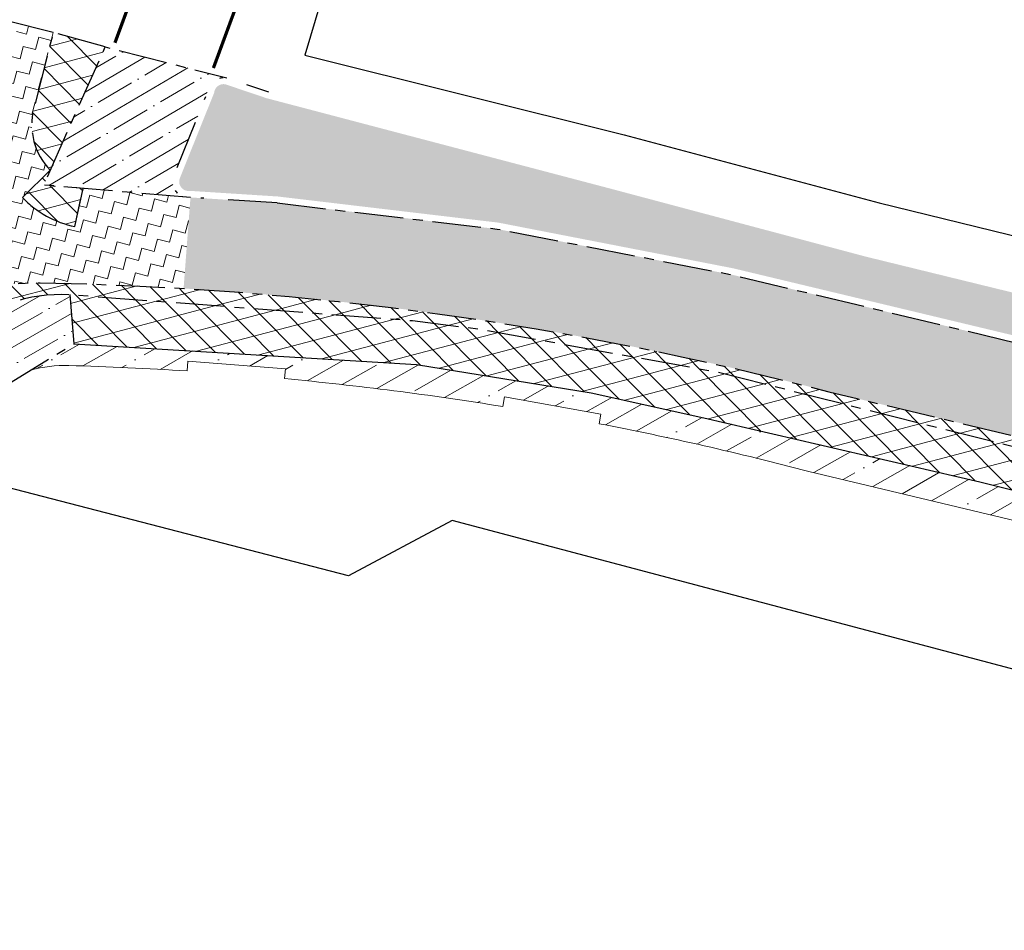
# Model space of a CAD drawing. Header units: metres. Extents: x 152057 to 155740, y 463538 to 465228.
# Tile 41 of 65: x 153503 to 153533, y 463920 to 463947. Entities that reach past the tile are written whole.
import ezdxf

# ---------------------------------------------------------------- set-up
doc = ezdxf.new("R2010")
doc.units = ezdxf.units.M
for name, pattern in [('CENTER__G5', [2.4, 1.5, -0.3, 0.3, -0.3]), ('DIVIDE__G5', [3.75, 1.5, -0.75, 0, -0.75, 0, -0.75]), ('LIJN05-05', [1, 0.5, -0.5])]:
    doc.linetypes.add(name, pattern=pattern)
for name, color, linetype in [('-DR-alg-projectgrens 1-500', 3, 'PROJECTGRENS_1-500'), ('-DR-v-mk-demarkeren', 252, 'Continuous'), ('-DR-v-vh-asfalt zagen', 10, 'CENTER__G5'), ('-DR-v-vh-band 10x20', 5, 'CENTER__G5'), ('-DR-v-vh-band 10x20 gazon', 4, 'CENTER__G5'), ('-DR-v-vh-band 18-20x25', 5, 'DIVIDE__G5'), ('-DR-v-vh-kantverharding', 1, 'Continuous')]:
    doc.layers.add(name, color=color, linetype=linetype)
for name, color, linetype, lineweight in [('-DR-v-gr-begroeiing', 84, 'Continuous', 9), ('-DR-v-gr-frezen', 84, 'Continuous', 9), ('-DR-v-vh-arc-asfalt frezen', 252, 'Continuous', 9), ('-DR-v-vh-arc-asfalt opbreken', 252, 'Continuous', 9), ('-DR-v-vh-arc-tegels', 252, 'Continuous', 9)]:
    doc.layers.add(name, color=color, linetype=linetype, lineweight=lineweight)
doc.linetypes.add('PROJECTGRENS_1-500', pattern='A,0.8,-0.32,[133,ltypeshp.shx,S=0.32,R=0,X=-0.32,Y=0],-0.32,3.18', length=4.62)
pattern_1 = [(134.735166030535, (423454.1823529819, 871156.4440124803), (-0.4262205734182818, -0.4222984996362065), []), (194.735166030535, (423454.1823529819, 871156.4440124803), (0.1526109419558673, -0.5802670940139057), [])]

msp = doc.modelspace()

# ---------------------------------------------------------------- hatches: boundary and pattern name
at = {"layer": '-DR-v-gr-begroeiing'}
h = msp.add_hatch(dxfattribs=at)
h.set_pattern_fill('ANSI38', color=256, scale=0.15)
h.set_pattern_definition([(29.73516603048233, (153265.3658600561, 463978.6637175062), (-0.2362160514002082, 0.4135408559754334), []), (119.7351660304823, (153265.3658600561, 463978.6637175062), (-0.8859729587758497, 0.5908656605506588), [1.190625, -0.7143749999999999])])
edge = h.paths.add_edge_path()
edge.add_line((153707.0884767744, 463886.9710878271), (153703.8363764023, 463888.3422564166))
edge.add_line((153703.8363764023, 463888.3422564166), (153690.6334565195, 463893.7279999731))
edge.add_line((153690.6334565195, 463893.7279999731), (153676.3753272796, 463899.1885175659))
edge.add_line((153676.3753272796, 463899.1885175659), (153661.4271150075, 463904.5751526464))
edge.add_line((153661.4271150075, 463904.5751526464), (153653.4849049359, 463907.255548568))
edge.add_line((153653.4849049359, 463907.255548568), (153645.6374962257, 463909.9170088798))
edge.add_line((153645.6374962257, 463909.9170088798), (153633.7664964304, 463913.7023710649))
edge.add_line((153633.7664964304, 463913.7023710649), (153617.8187040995, 463918.7403577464))
edge.add_line((153617.8187040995, 463918.7403577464), (153608.5219945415, 463921.3638647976))
edge.add_line((153608.5219945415, 463921.3638647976), (153605.139322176, 463922.2312679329))
edge.add_line((153605.139322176, 463922.2312679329), (153593.658927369, 463925.1746000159))
edge.add_line((153593.658927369, 463925.1746000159), (153585.9701404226, 463926.9276394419))
edge.add_line((153585.9701404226, 463926.9276394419), (153568.4420206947, 463930.6226646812))
edge.add_line((153568.4420206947, 463930.6226646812), (153555.1013031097, 463933.6815170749))
edge.add_line((153555.1013031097, 463933.6815170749), (153546.9558926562, 463935.7258710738))
edge.add_line((153546.9558926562, 463935.7258710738), (153528.5605025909, 463940.2262111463))
edge.add_line((153528.5605025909, 463940.2262111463), (153520.7274214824, 463942.3117652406))
edge.add_line((153520.7274214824, 463942.3117652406), (153510.1750409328, 463945.0865026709))
edge.add_line((153510.1750409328, 463945.0865026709), (153508.913017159, 463945.5124604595))
edge.add_arc((153508.8610216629, 463945.2272475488), 0.2899136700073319, 79.66820315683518, 175.0310343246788)
edge.add_line((153508.5721975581, 463945.2523587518), (153507.5156171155, 463942.624014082))
edge.add_arc((153507.7867237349, 463942.525099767), 0.2885876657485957, 159.9553036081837, 280.0288066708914)
edge.add_line((153507.8369793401, 463942.2409216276), (153510.521155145, 463942.0692474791))
edge.add_line((153510.521155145, 463942.0692474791), (153517.2898937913, 463941.2677390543))
edge.add_line((153517.2898937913, 463941.2677390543), (153524.4993907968, 463939.8655029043))
edge.add_line((153524.4993907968, 463939.8655029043), (153533.2514497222, 463937.7705313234))
edge.add_line((153533.2514497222, 463937.7705313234), (153545.2711059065, 463934.9076132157))
edge.add_line((153545.2711059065, 463934.9076132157), (153558.2007474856, 463931.8609333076))
edge.add_line((153558.2007474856, 463931.8609333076), (153570.5045870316, 463929.1111926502))
edge.add_line((153570.5045870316, 463929.1111926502), (153582.229720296, 463926.4929395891))
edge.add_line((153582.229720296, 463926.4929395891), (153603.0810616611, 463921.581917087))
edge.add_line((153603.0810616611, 463921.581917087), (153615.9466131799, 463918.1001440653))
edge.add_line((153615.9466131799, 463918.1001440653), (153632.7783336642, 463912.9086881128))
edge.add_line((153632.7783336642, 463912.9086881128), (153644.427027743, 463909.129814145))
edge.add_line((153644.427027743, 463909.129814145), (153656.5674872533, 463905.0053182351))
edge.add_line((153656.5674872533, 463905.0053182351), (153663.0574035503, 463902.7946654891))
edge.add_line((153663.0574035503, 463902.7946654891), (153672.6780452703, 463899.2987055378))
edge.add_line((153672.6780452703, 463899.2987055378), (153678.9457511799, 463896.9651873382))
edge.add_line((153678.9457511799, 463896.9651873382), (153701.7409999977, 463887.5220000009))
edge.add_line((153701.7409999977, 463887.5220000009), (153706.5313617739, 463885.4112763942))
edge.add_line((153706.5313617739, 463885.4112763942), (153707.0884767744, 463886.9710878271))
at = {"layer": '-DR-v-gr-frezen'}
h = msp.add_hatch(dxfattribs=at)
h.set_pattern_fill('ANSI35', color=256, scale=0.2)
h.set_pattern_definition([(29.73516603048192, (153660.4690444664, 463872.3640404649), (-0.6299094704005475, 1.102775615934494), []), (29.73516603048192, (153661.3353873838, 463872.1276072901), (-0.6299094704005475, 1.102775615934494), [1.5875, -0.3175, 0, -0.3175])])
edge = h.paths.add_edge_path()
edge.add_line((153526.8204896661, 463933.6339206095), (153543.0206584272, 463929.7692145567))
edge.add_line((153543.0206584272, 463929.7692145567), (153556.965497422, 463926.4808203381))
edge.add_line((153556.965497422, 463926.4808203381), (153576.1441759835, 463922.1963662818))
edge.add_line((153576.1441759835, 463922.1963662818), (153576.2, 463922.7530000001))
edge.add_line((153576.2, 463922.7530000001), (153569.706, 463924.17))
edge.add_line((153569.706, 463924.17), (153563.648, 463925.6410000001))
edge.add_line((153563.648, 463925.6410000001), (153544.292, 463930.2460000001))
edge.add_line((153544.292, 463930.2460000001), (153532.075, 463933.3150000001))
edge.add_line((153532.075, 463933.3150000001), (153523.596, 463935.2800000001))
edge.add_line((153523.596, 463935.2800000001), (153520.138, 463936.0430000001))
edge.add_line((153520.138, 463936.0430000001), (153514.777, 463936.9130000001))
edge.add_line((153514.777, 463936.9130000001), (153504.2640000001, 463937.55))
edge.add_line((153504.2640000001, 463937.55), (153502.9425669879, 463936.7404118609))
edge.add_arc((153504.0025863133, 463932.8834235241), 4.000000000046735, 88.35197515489, 105.36723987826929, ccw=False)
edge.add_arc((153501.3433955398, 463836.5177082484), 100.4023955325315, 86.34517171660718, 88.41665300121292, ccw=False)
edge.add_line((153507.7436001, 463936.7159038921), (153507.7627237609, 463937.0152937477))
edge.add_line((153507.7627237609, 463937.0152937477), (153510.7579044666, 463936.779064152))
edge.add_line((153510.7579044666, 463936.779064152), (153510.7343074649, 463936.4799601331))
edge.add_arc((153501.3433955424, 463836.5177082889), 100.4023954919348, 80.7808208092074, 84.63312358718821, ccw=False)
edge.add_line((153517.4290252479, 463935.6231750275), (153517.4815132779, 463935.9185815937))
edge.add_line((153517.4815132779, 463935.9185815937), (153520.4352502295, 463935.3937596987))
edge.add_line((153520.4352502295, 463935.3937596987), (153520.3827621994, 463935.0983531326))
edge.add_arc((153501.3433955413, 463836.5177082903), 100.4023954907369, 75.30047869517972, 79.06877267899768, ccw=False)
at = {"layer": '-DR-v-vh-arc-asfalt frezen'}
h = msp.add_hatch(dxfattribs=at)
h.set_pattern_fill('AVH-ASFALT_FREESVAK', color=256, scale=0.25, pattern_type=2)
h.set_pattern_definition([(345.4481884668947, (0, 0), (0.4762407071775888, 0.279947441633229), [0.3906249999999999, -0.3906249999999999]), (75.44818846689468, (0.3780940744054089, -0.09814663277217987), (-0.279947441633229, 0.4762407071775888), [0.390625, -0.390625])])
edge = h.paths.add_edge_path()
edge.add_arc((153500.1047443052, 463978.2346907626), 38.79999998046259, 256.4904226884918, 268.5739968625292)
edge.add_line((153499.1391721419, 463939.4467071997), (153499.1093090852, 463938.2470788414))
edge.add_arc((153500.1047443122, 463978.2346909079), 40.00000012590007, 267.661167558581, 268.57399685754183, ccw=False)
edge.add_line((153498.4723846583, 463938.2680121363), (153497.614720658, 463937.2464619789))
edge.add_line((153497.614720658, 463937.2464619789), (153498.534935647, 463936.4772954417))
edge.add_line((153498.534935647, 463936.4772954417), (153496.9332444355, 463934.5610650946))
edge.add_line((153496.9332444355, 463934.5610650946), (153496.0125218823, 463935.3306558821))
edge.add_line((153496.0125218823, 463935.3306558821), (153494.4353946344, 463933.4438133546))
edge.add_line((153494.4353946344, 463933.4438133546), (153495.9663851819, 463932.1655476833))
edge.add_line((153495.9663851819, 463932.1655476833), (153500.4012063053, 463937.4268962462))
edge.add_line((153500.4012063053, 463937.4268962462), (153499.7518042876, 463938.4329662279))
edge.add_arc((153503.114177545, 463933.2238927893), 6.200000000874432, 88.9509771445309, 122.84159321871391, ccw=False)
edge.add_arc((153501.3433955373, 463836.5177081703), 102.9223956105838, 86.49606367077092, 88.95097713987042, ccw=False)
edge.add_line((153507.6337152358, 463939.2477008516), (153507.8450000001, 463942.04))
edge.add_arc((153507.7867237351, 463942.5250997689), 0.4885876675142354, 253.5550828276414, 276.85025918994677, ccw=False)
edge.add_line((153507.6484077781, 463942.0564990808), (153504.5528357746, 463942.3162961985))
edge.add_line((153504.5528357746, 463942.3162961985), (153504.300199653, 463941.1431913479))
edge.add_arc((153504.9738959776, 463944.2714709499), 3.200000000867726, 224.3540512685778, 257.8465806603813, ccw=False)
edge.add_line((153502.6857886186, 463942.034382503), (153503.5438288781, 463942.8732906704))
edge.add_arc((153504.9738959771, 463944.2714709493), 1.999999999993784, 165.609703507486, 224.3540512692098, ccw=False)
edge.add_line((153503.0366454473, 463944.7685226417), (153503.6342172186, 463947.0975484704))
edge.add_line((153503.6342172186, 463947.0975484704), (153502.2129999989, 463947.4580000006))
edge.add_arc((153502.0220607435, 463946.9953665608), 0.5004872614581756, -15.217109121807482, 67.5729561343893, ccw=False)
edge.add_line((153502.5050000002, 463946.8640000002), (153501.8227198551, 463945.2681125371))
edge.add_line((153501.8227198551, 463945.2681125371), (153501.5787829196, 463944.3173724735))
edge.add_arc((153497.5105568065, 463945.3611810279), 4.200000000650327, 290.98451874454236, 345.6097035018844, ccw=False)
edge.add_line((153499.0146426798, 463941.4397366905), (153498.584903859, 463942.5601493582))
edge.add_arc((153497.9018991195, 463946.6543277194), 4.150757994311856, 278.5778849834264, 279.4710592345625, ccw=False)
edge.add_line((153498.5210000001, 463942.5500000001), (153494.9200000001, 463942.2590000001))
edge.add_line((153494.9200000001, 463942.2590000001), (153491.5507323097, 463942.5963190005))
edge.add_line((153491.5507323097, 463942.5963190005), (153491.0407578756, 463940.5082524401))
h = msp.add_hatch(dxfattribs=at)
h.set_pattern_fill('AVH-ASFALT_FREESVAK', color=256, scale=0.25, pattern_type=2)
h.set_pattern_definition([(344.7351660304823, (153265.3658600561, 463978.6637175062), (0.4796875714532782, 0.2739992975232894), [0.390625, -0.390625]), (74.73516603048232, (153265.7427034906, 463978.5608733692), (-0.2739992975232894, 0.4796875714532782), [0.3906249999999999, -0.3906249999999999])])
edge = h.paths.add_edge_path()
edge.add_line((153691.1535990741, 463883.2448258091), (153703.7554891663, 463877.6393840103))
edge.add_line((153703.7554891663, 463877.6393840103), (153704.697096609, 463880.2756979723))
edge.add_line((153704.697096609, 463880.2756979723), (153699.697, 463882.496))
edge.add_line((153699.697, 463882.496), (153692.483, 463885.7180000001))
edge.add_arc((153696.1091186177, 463894.6512940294), 9.641186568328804, 218.0119685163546, 247.9072457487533, ccw=False)
edge.add_line((153688.513, 463888.714), (153684.463, 463893.3030000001))
edge.add_arc((153673.967622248, 463882.6564155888), 14.95000714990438, 45.40977065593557, 70.82508184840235)
edge.add_line((153678.878, 463896.7770000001), (153672.609, 463899.111))
edge.add_line((153672.609, 463899.111), (153662.991, 463902.6060000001))
edge.add_line((153662.991, 463902.6060000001), (153656.503, 463904.8160000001))
edge.add_line((153656.503, 463904.8160000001), (153644.364, 463908.9400000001))
edge.add_line((153644.364, 463908.9400000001), (153632.718, 463912.7180000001))
edge.add_line((153632.718, 463912.7180000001), (153615.891, 463917.9080000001))
edge.add_line((153615.891, 463917.9080000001), (153603.032, 463921.388))
edge.add_line((153603.032, 463921.388), (153582.185, 463926.2980000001))
edge.add_line((153582.185, 463926.2980000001), (153570.461, 463928.9160000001))
edge.add_line((153570.461, 463928.9160000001), (153558.156, 463931.6660000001))
edge.add_line((153558.156, 463931.6660000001), (153545.225, 463934.713))
edge.add_line((153545.225, 463934.713), (153533.205, 463937.5760000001))
edge.add_line((153533.205, 463937.5760000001), (153524.457, 463939.67))
edge.add_line((153524.457, 463939.67), (153517.259, 463941.0700000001))
edge.add_line((153517.259, 463941.0700000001), (153510.5029999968, 463941.8700000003))
edge.add_line((153510.5029999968, 463941.8700000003), (153507.845, 463942.04))
edge.add_line((153507.845, 463942.04), (153507.6337152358, 463939.2477008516))
edge.add_arc((153501.3433955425, 463836.5177082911), 102.9223954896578, 75.31626925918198, 86.49606366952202, ccw=False)
edge.add_line((153527.4325015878, 463936.0786345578), (153543.6022339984, 463932.2211893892))
edge.add_line((153543.6022339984, 463932.2211893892), (153557.5294196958, 463928.9369580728))
edge.add_line((153557.5294196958, 463928.9369580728), (153581.55879371, 463923.5688745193))
edge.add_line((153581.55879371, 463923.5688745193), (153602.3451367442, 463918.6731607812))
edge.add_line((153602.3451367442, 463918.6731607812), (153615.1124154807, 463915.2179830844))
edge.add_line((153615.1124154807, 463915.2179830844), (153631.8733287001, 463910.0483664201))
edge.add_line((153631.8733287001, 463910.0483664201), (153643.4816115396, 463906.2826019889))
edge.add_line((153643.4816115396, 463906.2826019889), (153655.5992645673, 463902.165855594))
edge.add_line((153655.5992645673, 463902.165855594), (153662.061350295, 463899.964683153))
edge.add_line((153662.061350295, 463899.964683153), (153671.6423662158, 463896.4831224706))
edge.add_line((153671.6423662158, 463896.4831224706), (153678.1284842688, 463894.0682876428))
edge.add_arc((153673.8717722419, 463882.6349852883), 12.200000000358, 41.42985918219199, 69.57928941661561, ccw=False)
edge.add_line((153683.0189214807, 463890.7077580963), (153686.7587283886, 463886.4702336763))
edge.add_arc((153696.3557374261, 463894.9400280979), 12.80000000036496, 221.4298591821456, 246.0200421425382)
at = {"layer": '-DR-v-vh-arc-asfalt opbreken'}
h = msp.add_hatch(dxfattribs=at)
h.set_pattern_fill('AVH-ASFALT_LAAG1-D', color=256, scale=20, angle=-270, pattern_type=2)
h.set_pattern_definition(pattern_1)
edge = h.paths.add_edge_path()
edge.add_line((153505.229, 463946.656), (153503.6342172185, 463947.0975484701))
edge.add_line((153503.6342172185, 463947.0975484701), (153503.0366454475, 463944.7685226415))
edge.add_arc((153504.9738959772, 463944.2714709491), 1.999999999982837, 165.6097035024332, 224.3540512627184)
edge.add_line((153503.5438288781, 463942.8732906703), (153505.229, 463946.656))
h = msp.add_hatch(dxfattribs=at)
h.set_pattern_fill('AVH-ASFALT_LAAG1-D', color=256, scale=20, angle=-270, pattern_type=2)
h.set_pattern_definition(pattern_1)
edge = h.paths.add_edge_path()
edge.add_line((153504.5528357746, 463942.3162961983), (153503.341, 463942.418))
edge.add_line((153503.341, 463942.418), (153503.5438288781, 463942.8732906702))
edge.add_line((153503.5438288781, 463942.8732906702), (153502.6857886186, 463942.0343825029))
edge.add_arc((153504.9738959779, 463944.2714709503), 3.200000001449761, 224.3540512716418, 257.846580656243)
edge.add_line((153504.300199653, 463941.1431913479), (153504.5528357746, 463942.3162961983))
h = msp.add_hatch(dxfattribs=at)
h.set_pattern_fill('AVH-ASFALT_LAAG1-D', color=256, scale=20, angle=-270, pattern_type=2)
h.set_pattern_definition(pattern_1)
edge = h.paths.add_edge_path()
edge.add_line((153499.7518042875, 463938.4329662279), (153500.4012063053, 463937.4268962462))
edge.add_line((153500.4012063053, 463937.4268962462), (153500.7570000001, 463937.8490000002))
edge.add_arc((153503.8344349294, 463934.5791169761), 4.490294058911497, 86.28982144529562, 133.2633473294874, ccw=False)
edge.add_line((153504.125, 463939.0600000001), (153507.599618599, 463938.7970862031))
edge.add_line((153507.599618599, 463938.7970862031), (153507.6337152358, 463939.2477008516))
edge.add_arc((153501.3433955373, 463836.5177081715), 102.9223956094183, 86.496063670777, 88.95097713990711)
edge.add_arc((153503.1141775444, 463933.2238927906), 6.199999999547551, 88.95097713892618, 122.8415932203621)
h = msp.add_hatch(dxfattribs=at)
h.set_pattern_fill('AVH-ASFALT_LAAG1-D', color=256, scale=20, angle=-270, pattern_type=2)
h.set_pattern_definition(pattern_1)
edge = h.paths.add_edge_path()
edge.add_line((153703.7554891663, 463877.6393840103), (153691.1535990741, 463883.2448258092))
edge.add_arc((153696.3557374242, 463894.9400280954), 12.79999999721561, 221.4298591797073, 246.0200421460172, ccw=False)
edge.add_line((153686.7587283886, 463886.4702336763), (153683.0189214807, 463890.7077580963))
edge.add_arc((153673.8717722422, 463882.6349852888), 12.19999999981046, 41.42985918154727, 69.57928941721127)
edge.add_line((153678.1284842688, 463894.0682876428), (153671.6423662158, 463896.4831224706))
edge.add_line((153671.6423662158, 463896.4831224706), (153662.061350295, 463899.964683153))
edge.add_line((153662.061350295, 463899.964683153), (153655.5992645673, 463902.165855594))
edge.add_line((153655.5992645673, 463902.165855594), (153643.4816115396, 463906.2826019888))
edge.add_line((153643.4816115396, 463906.2826019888), (153631.8733287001, 463910.0483664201))
edge.add_line((153631.8733287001, 463910.0483664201), (153615.1124154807, 463915.2179830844))
edge.add_line((153615.1124154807, 463915.2179830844), (153602.3451367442, 463918.6731607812))
edge.add_line((153602.3451367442, 463918.6731607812), (153581.55879371, 463923.5688745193))
edge.add_line((153581.55879371, 463923.5688745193), (153557.5294196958, 463928.9369580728))
edge.add_line((153557.5294196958, 463928.9369580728), (153543.6022339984, 463932.2211893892))
edge.add_line((153543.6022339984, 463932.2211893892), (153527.4325015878, 463936.0786345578))
edge.add_arc((153501.3433955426, 463836.5177082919), 102.9223954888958, 75.31626925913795, 86.49606366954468)
edge.add_line((153507.6337152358, 463939.2477008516), (153507.5996185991, 463938.7970862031))
edge.add_line((153507.5996185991, 463938.7970862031), (153514.658, 463938.263))
edge.add_line((153514.658, 463938.263), (153516.729, 463938.001))
edge.add_line((153516.729, 463938.001), (153524.031, 463936.68))
edge.add_line((153524.031, 463936.68), (153532.3749999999, 463934.578))
edge.add_line((153532.3749999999, 463934.578), (153544.577, 463931.574))
edge.add_line((153544.577, 463931.574), (153552.351, 463929.8530000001))
edge.add_line((153552.351, 463929.8530000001), (153557.466, 463928.4600000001))
edge.add_line((153557.466, 463928.4600000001), (153569.941, 463925.808))
edge.add_line((153569.941, 463925.808), (153582.2, 463923.029))
edge.add_line((153582.2, 463923.029), (153602.151, 463918.3470000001))
edge.add_line((153602.151, 463918.3470000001), (153615.251, 463914.72))
edge.add_line((153615.251, 463914.72), (153631.403, 463909.8750000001))
edge.add_line((153631.403, 463909.8750000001), (153643.876, 463905.8210000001))
edge.add_line((153643.876, 463905.8210000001), (153655.58, 463901.7800000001))
edge.add_line((153655.58, 463901.7800000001), (153664.419, 463898.7540000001))
edge.add_line((153664.419, 463898.7540000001), (153671.822, 463895.906))
edge.add_line((153671.822, 463895.906), (153677.68, 463893.7540000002))
edge.add_arc((153670.0328603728, 463876.4992930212), 18.87335840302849, 41.523681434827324, 66.09748548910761, ccw=False)
edge.add_line((153684.163, 463889.0110000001), (153685.877, 463886.85))
edge.add_arc((153694.9760521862, 463893.381753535), 11.20073903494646, 215.6726712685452, 244.4659352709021)
edge.add_line((153690.148, 463883.2750000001), (153698.437, 463879.5870000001))
edge.add_line((153698.437, 463879.5870000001), (153703.6262435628, 463877.2775219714))
edge.add_line((153703.6262435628, 463877.2775219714), (153703.7554891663, 463877.6393840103))
h = msp.add_hatch(dxfattribs=at)
h.set_pattern_fill('AVH-ASFALT_LAAG1-D', color=256, scale=20, angle=-270, pattern_type=2)
h.set_pattern_definition(pattern_1)
edge = h.paths.add_edge_path()
edge.add_line((153685.877, 463886.85), (153684.163, 463889.0110000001))
edge.add_arc((153670.032860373, 463876.4992930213), 18.87335840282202, 41.52368143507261, 66.09748549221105)
edge.add_line((153677.6799999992, 463893.7540000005), (153671.822, 463895.9060000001))
edge.add_line((153671.822, 463895.9060000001), (153664.419, 463898.7540000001))
edge.add_line((153664.419, 463898.7540000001), (153655.58, 463901.7800000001))
edge.add_line((153655.58, 463901.7800000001), (153643.876, 463905.8210000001))
edge.add_line((153643.876, 463905.8210000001), (153631.403, 463909.8750000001))
edge.add_line((153631.403, 463909.8750000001), (153615.251, 463914.7200000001))
edge.add_line((153615.251, 463914.7200000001), (153602.151, 463918.3470000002))
edge.add_line((153602.151, 463918.3470000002), (153582.2, 463923.029))
edge.add_line((153582.2, 463923.029), (153569.941, 463925.8080000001))
edge.add_line((153569.941, 463925.8080000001), (153557.466, 463928.4600000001))
edge.add_line((153557.466, 463928.4600000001), (153552.351, 463929.8530000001))
edge.add_line((153552.351, 463929.8530000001), (153544.577, 463931.5740000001))
edge.add_line((153544.577, 463931.5740000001), (153532.3749999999, 463934.578))
edge.add_line((153532.3749999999, 463934.578), (153524.031, 463936.68))
edge.add_line((153524.031, 463936.68), (153516.729, 463938.0010000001))
edge.add_line((153516.729, 463938.0010000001), (153514.658, 463938.263))
edge.add_line((153514.658, 463938.263), (153507.599618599, 463938.797086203))
edge.add_line((153507.599618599, 463938.797086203), (153504.1456080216, 463939.0584406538))
edge.add_line((153504.1456080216, 463939.0584406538), (153504.264, 463937.55))
edge.add_line((153504.264, 463937.55), (153514.777, 463936.913))
edge.add_line((153514.777, 463936.913), (153520.138, 463936.0430000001))
edge.add_line((153520.138, 463936.0430000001), (153523.596, 463935.2800000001))
edge.add_line((153523.596, 463935.2800000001), (153532.075, 463933.3150000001))
edge.add_line((153532.075, 463933.3150000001), (153544.292, 463930.246))
edge.add_line((153544.292, 463930.246), (153563.648, 463925.6410000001))
edge.add_line((153563.648, 463925.6410000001), (153569.706, 463924.17))
edge.add_line((153569.706, 463924.17), (153576.2, 463922.753))
edge.add_line((153576.2, 463922.753), (153576.061, 463921.3670000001))
edge.add_line((153576.061, 463921.3670000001), (153579.211, 463920.6190000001))
edge.add_line((153579.211, 463920.6190000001), (153579.405, 463922.2650000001))
edge.add_line((153579.405, 463922.2650000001), (153580.322, 463922.1090000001))
edge.add_line((153580.322, 463922.1090000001), (153601.722, 463916.986))
edge.add_line((153601.722, 463916.986), (153615.15, 463913.3740000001))
edge.add_line((153615.15, 463913.3740000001), (153630.533, 463908.6620000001))
edge.add_line((153630.533, 463908.6620000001), (153643.489, 463904.4670000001))
edge.add_line((153643.489, 463904.4670000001), (153655.229, 463900.47))
edge.add_line((153655.229, 463900.47), (153662.518, 463897.602))
edge.add_line((153662.518, 463897.602), (153662.1610939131, 463896.4758090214))
edge.add_line((153662.1610939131, 463896.4758090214), (153665.2912799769, 463895.3638317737))
edge.add_line((153665.2912799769, 463895.3638317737), (153665.674, 463896.6900000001))
edge.add_line((153665.674, 463896.6900000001), (153671.471, 463894.6730000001))
edge.add_line((153671.471, 463894.6730000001), (153677.457, 463892.3940000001))
edge.add_arc((153672.9455423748, 463880.4593253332), 12.75890705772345, 42.2561219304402, 69.29277525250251, ccw=False)
edge.add_line((153682.389, 463889.039), (153683.546, 463887.5680000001))
edge.add_line((153683.546, 463887.5680000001), (153683.7535988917, 463885.9158229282))
edge.add_line((153683.7535988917, 463885.9158229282), (153685.1825894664, 463884.3128382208))
edge.add_line((153685.1825894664, 463884.3128382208), (153685.335, 463884.5680000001))
edge.add_line((153685.335, 463884.5680000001), (153685.675, 463884.7770000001))
edge.add_line((153685.675, 463884.7770000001), (153686.151, 463884.5530000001))
edge.add_line((153686.151, 463884.5530000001), (153688.088, 463883.0640000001))
edge.add_line((153688.088, 463883.0640000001), (153690.377, 463881.5920000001))
edge.add_line((153690.377, 463881.5920000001), (153697.987, 463878.2940000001))
edge.add_line((153697.987, 463878.2940000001), (153703.1667974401, 463875.9911640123))
edge.add_line((153703.1667974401, 463875.9911640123), (153703.6262435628, 463877.2775219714))
edge.add_line((153703.6262435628, 463877.2775219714), (153698.437, 463879.5870000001))
edge.add_line((153698.437, 463879.5870000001), (153690.148, 463883.2750000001))
edge.add_arc((153694.9760521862, 463893.3817535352), 11.20073903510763, 215.6726712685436, 244.46593527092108, ccw=False)
at = {"layer": '-DR-v-vh-arc-tegels'}
h = msp.add_hatch(dxfattribs=at)
h.set_pattern_fill('ANSI35', color=256, scale=0.15)
h.set_pattern_definition([(30.44818846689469, (0, 0), (-0.4826879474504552, 0.8211385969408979), []), (30.44818846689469, (0.6519135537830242, -0.1692253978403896), (-0.4826879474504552, 0.8211385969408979), [1.190625, -0.238125, 0, -0.238125])])
edge = h.paths.add_edge_path()
edge.add_arc((153508.861021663, 463945.227247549), 0.4899136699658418, 77.74645817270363, 171.105005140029, ccw=False)
edge.add_line((153508.9650000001, 463945.7060000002), (153505.229, 463946.6560000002))
edge.add_line((153505.229, 463946.6560000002), (153503.341, 463942.4180000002))
edge.add_line((153503.341, 463942.4180000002), (153507.6484077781, 463942.0564990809))
edge.add_arc((153507.786723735, 463942.5250997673), 0.4885876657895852, 159.5258852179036, 253.5550827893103, ccw=False)
edge.add_line((153507.329, 463942.6960000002), (153508.3770000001, 463945.3030000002))
h = msp.add_hatch(dxfattribs=at)
h.set_pattern_fill('ANSI35', color=256, scale=0.15)
h.set_pattern_definition([(29.73516603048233, (153265.3658600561, 463978.6637175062), (-0.4724321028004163, 0.8270817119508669), []), (29.73516603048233, (153266.0156172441, 463978.486392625), (-0.4724321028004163, 0.8270817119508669), [1.190625, -0.238125, 0, -0.238125])])
edge = h.paths.add_edge_path()
edge.add_line((153501.752, 463936.011), (153504.264, 463937.55))
edge.add_line((153504.264, 463937.55), (153504.1456080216, 463939.0584406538))
edge.add_line((153504.1456080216, 463939.0584406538), (153504.1250000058, 463939.0599999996))
edge.add_arc((153503.8344349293, 463934.5791169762), 4.490294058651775, 86.2898213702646, 133.263347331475)
edge.add_line((153500.757, 463937.849), (153496.7930000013, 463933.1040000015))
edge.add_line((153496.7930000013, 463933.1040000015), (153495.9663851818, 463932.1655476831))
edge.add_line((153495.9663851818, 463932.1655476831), (153497.3604066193, 463931.0003475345))
edge.add_line((153497.3604066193, 463931.0003475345), (153501.752, 463936.011))

# ---------------------------------------------------------------- linework, layer by layer
at = {"layer": '-DR-alg-projectgrens 1-500', "flags": 128}
for points in [[(152877.706645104, 464076.4434349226), (152906.2492034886, 464079.6061360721), (152930.6803876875, 464081.6383140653), (152941.2223367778, 464082.4338940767), (152942.7717158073, 464081.1764585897), (152971.7402047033, 464083.3286589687, 0.342855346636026), (152979.3888824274, 464090.2392996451), (152980.9862359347, 464099.249747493), (152988.4203223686, 464097.9318480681), (152987.9335306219, 464095.1859238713), (153019.5858828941, 464091.8286668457, -0.1186970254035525), (153016.4517935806, 464101.6404958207), (153016.1864530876, 464105.27444543), (153022.9304224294, 464105.7048167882), (153023.1912559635, 464102.1325918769, 0.1004424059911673), (153024.8265199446, 464096.2944404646), (153028.2077944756, 464091.4587020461, 0.09518826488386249), (153031.4830929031, 464088.2777545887), (153034.398681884, 464086.3634635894, 0.1236645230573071), (153043.1873450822, 464083.3049202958), (153077.7593281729, 464080.22609248), (153090.0325303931, 464077.3256021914), (153105.7370416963, 464074.2000628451), (153139.0722904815, 464069.1884082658), (153190.9938920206, 464059.082407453), (153197.3451861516, 464057.6405184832), (153196.935937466, 464056.375341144), (153233.2128316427, 464046.6791584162), (153241.6129573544, 464046.3341116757, -0.02169002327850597), (153245.7174522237, 464045.9867576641), (153246.0514625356, 464047.2560449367), (153260.8720105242, 464043.3651558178), (153260.6278963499, 464042.5467247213), (153270.7480441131, 464039.8724752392), (153281.1154799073, 464037.089652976), (153287.2631329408, 464035.6056678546), (153334.587966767, 464023.4818034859), (153336.6676094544, 464022.9112940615), (153337.8094259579, 464022.622876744), (153349.261336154, 464019.7053329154), (153359.9169936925, 464016.8094259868), (153371.2663868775, 464013.9233603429), (153434.6802902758, 463997.3555882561), (153441.0296959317, 464001.1331168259), (153452.4133553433, 463998.1484649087), (153454.7727597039, 463994.1826933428), (153454.2648992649, 463992.2388343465), (153484.5439267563, 463984.328013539), (153488.726740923, 463994.719630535), (153490.1799528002, 463998.1692355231), (153498.752318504, 464019.3320714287), (153506.3087806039, 464025.1224937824), (153511.0612408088, 464018.9205652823), (153507.5063160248, 464016.1964709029, 0.1338115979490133), (153504.1015077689, 464011.7261107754), (153497.4015256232, 463995.1856798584), (153495.9516377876, 463991.7439654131), (153493.7930224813, 463986.3811874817), (153495.9279796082, 463985.5677231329), (153494.6368078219, 463982.8456030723), (153500.4811823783, 463981.0118616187), (153504.701397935, 463990.3997949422), (153505.7593740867, 463990.095255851, -0.02807528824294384), (153506.9405326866, 463993.6305538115), (153511.4484990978, 464004.9637278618, 0.04528067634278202), (153515.3915965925, 464018.2704507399), (153521.7582144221, 464017.1274433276, -0.03401614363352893), (153518.8054064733, 464006.2052663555), (153517.3241729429, 464001.6793986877), (153512.7675004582, 463990.2237759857, 0.08949013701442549), (153511.0030748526, 463981.5229611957), (153510.8992966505, 463976.7126222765, 0.3436135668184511), (153511.1931006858, 463976.3183236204), (153557.1466330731, 463963.6759350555), (153587.9108573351, 463955.4175184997, -0.02128425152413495), (153693.7068401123, 463922.1312519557), (153723.3956488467, 463910.984381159), (153733.0827201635, 463907.309457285), (153743.4536273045, 463903.3298182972), (153750.0465522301, 463900.6119022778), (153754.820777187, 463898.6850581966), (153787.293033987, 463885.9911118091), (153839.5472973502, 463866.643375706), (153847.2165598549, 463865.1235938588), (153850.4942581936, 463866.2110339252), (153852.7758944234, 463867.9720395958), (153869.0712926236, 463894.4618309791), (153870.0799455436, 463899.95915637), (153913.6994950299, 463968.6658241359), (153911.4347349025, 463970.0564111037), (153914.6492963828, 463976.0066248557), (153916.8148530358, 463974.7900178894), (153920.975698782, 463981.2601311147), (153924.3782062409, 463979.0720227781), (153925.7051368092, 463979.3876664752), (153934.5741645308, 463993.586082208, -0.05165973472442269), (153949.3245574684, 464012.5300883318), (153950.4060801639, 464013.657104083, 0.01713651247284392), (153954.9099980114, 464018.6844865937), (153969.5425337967, 464036.1891904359), (153988.9116103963, 464059.5998258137, 0.3942505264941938), (153988.748262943, 464062.3246491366), (153986.0868916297, 464064.8533421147), (153992.7673758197, 464072.1718463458), (153999.5132165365, 464064.3445200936), (154000.4380710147, 464063.0968706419, -0.2499709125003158), (154001.5481921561, 464055.6505270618), (154000.863308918, 464053.7260877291), (153998.8320164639, 464051.0274402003), (153995.0853275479, 464053.8531911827), (153976.0163904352, 464030.8053225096), (153961.3701947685, 464013.2842775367, -0.01713651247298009), (153956.4812719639, 464007.8271431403), (153955.3997492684, 464006.7001273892, 0.05165973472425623), (153941.7154362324, 463989.1252932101), (153935.6346665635, 463979.3905964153), (153937.9515505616, 463977.9543338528), (153927.4705225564, 463961.0470310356), (153927.3018664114, 463957.0661684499), (153926.1305132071, 463952.9867512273), (153904.6968039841, 463925.181218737), (153861.1111270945, 463854.8689488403), (153869.6630002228, 463849.8369959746), (153870.9821236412, 463851.9594498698), (153875.6914930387, 463849.109667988), (153873.9100591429, 463846.2322148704, -0.0007539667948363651), (153877.5408403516, 463844.0518076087), (153878.933052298, 463846.8970165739), (153891.9274755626, 463838.7738646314), (153889.8253224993, 463835.3152719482, 0.4144915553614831), (153890.9675702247, 463830.6422416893), (153892.2526821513, 463829.8686220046), (153888.2742940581, 463823.2598527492), (153884.1075547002, 463813.9085045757), (153880.0444798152, 463805.5758876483), (153877.6306733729, 463802.6921358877), (153885.6858586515, 463798.7207995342), (153937.6143058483, 463774.6247613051), (153959.4164563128, 463764.2543216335), (153995.0944027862, 463745.9311732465), (154013.993628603, 463735.5322908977), (154050.4159738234, 463714.5022630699), (154056.4119918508, 463724.8868921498), (154053.7962939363, 463726.4897791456), (154058.1708208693, 463733.6284239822), (154067.7433502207, 463727.6810185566), (154065.5637786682, 463724.1400503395), (154063.7029406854, 463722.4098205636), (154056.9566240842, 463710.7257336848), (154061.3729713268, 463708.175763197), (154056.4723486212, 463699.2711177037), (154051.8651868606, 463696.9771842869), (154059.9773527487, 463678.0274344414), (153985.8892072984, 463713.2415161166), (153983.7662012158, 463718.8122350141), (153968.9566860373, 463738.3849087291), (153972.5758185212, 463745.6888115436), (153935.7046397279, 463764.8208488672), (153869.3099319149, 463795.3215700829), (153863.8930122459, 463793.5791791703), (153855.1820279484, 463796.8470698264), (153856.7590818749, 463799.1992675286), (153853.3703980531, 463801.286376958), (153852.2085423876, 463798.9949387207), (153842.6516944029, 463804.4397415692), (153840.8769880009, 463806.3693538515), (153840.9818543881, 463807.0485796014), (153773.4675892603, 463843.4161208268), (153762.1069470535, 463846.9341491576), (153689.4547910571, 463879.6010193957), (153681.7636817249, 463883.8979410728), (153680.9835972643, 463885.6500728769), (153668.3285351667, 463890.5401352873), (153597.1432056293, 463913.1088679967), (153593.5831653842, 463911.5055137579), (153515.8743613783, 463932.1311434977), (153512.6986489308, 463930.4245847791), (153501.3881492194, 463933.3553382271), (153497.4506086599, 463928.8627439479), (153493.7083904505, 463932.0913732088), (153476.4702446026, 463936.9532421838), (153475.3952252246, 463933.7680065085), (153467.038216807, 463935.8203192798), (153468.4366927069, 463942.1948855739), (153459.9462030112, 463947.5285776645), (153450.2188935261, 463951.0847456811), (153328.2242483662, 463984.9960030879), (153323.1607710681, 463986.2243367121), (153320.5505400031, 463988.6688705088), (153239.2728836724, 464007.6867160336), (153227.0964270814, 464007.4560105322), (153179.7532577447, 464017.517969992), (153164.9432870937, 464021.6715761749), (153159.1904697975, 464024.6260997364), (153132.6132557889, 464029.3871602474), (153109.2173613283, 464033.881354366), (153051.3923878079, 464036.0547119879), (153024.3830837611, 464032.1835664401), (153004.9403893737, 464033.5332338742), (152999.946965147, 464027.7777209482), (152987.0197312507, 464030.9069458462), (152972.3774583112, 464031.8120006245), (152972.4940959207, 464029.6312307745), (152967.8031160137, 464029.4458561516), (152966.7049804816, 464032.9415339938), (152914.4464966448, 464036.024902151), (152888.387911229, 464036.5568310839), (152883.1368597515, 464031.7951381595), (152878.309744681, 464036.0822030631), (152858.7561469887, 464036.5368471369), (152848.3626950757, 464035.8491490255), (152828.2328875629, 464033.9459401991), (152814.5238059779, 464032.0038618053), (152800.4039394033, 464029.5865071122), (152772.8755484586, 464024.6502509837), (152737.9155121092, 464016.8142603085), (152693.2109410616, 464004.4941815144), (152679.1227762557, 463999.4230573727), (152674.8170142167, 463997.9908467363), (152627.1253774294, 463980.047144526), (152586.3088736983, 463962.6030839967), (152553.3087879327, 463945.8539103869), (152534.8234612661, 463936.3006823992), (152515.0280717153, 463924.0769699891), (152509.8769254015, 463918.6796291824), (152508.7992824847, 463913.6914140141), (152502.234109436, 463912.6969625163), (152491.0537555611, 463903.3340642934), (152488.1795355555, 463896.0394673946), (152481.7216896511, 463892.2594651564), (152480.408838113, 463894.7316253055), (152453.5658761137, 463879.0207258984, 0.03755201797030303), (152440.8796901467, 463870.2556725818), (152430.3260935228, 463861.7271428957), (152410.6930936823, 463845.8614027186, -0.02345910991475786), (152406.3671775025, 463842.6889864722), (152398.6802331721, 463837.5882138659, 0.03391962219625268), (152389.7721062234, 463830.7645683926), (152287.2480054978, 463740.5756379), (152280.9996343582, 463747.3067286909), (152290.6019966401, 463755.7548895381), (152299.5174451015, 463763.6391704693), (152309.6960162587, 463772.5594233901), (152317.8293885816, 463779.6949953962), (152328.8660476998, 463789.4200515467), (152336.7337283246, 463796.3847688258), (152347.2688422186, 463805.675869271), (152354.7357902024, 463812.2838223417), (152366.3291996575, 463822.5266015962), (152374.7059061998, 463829.8204411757), (152385.9072870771, 463839.5408799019), (152390.9712219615, 463843.5274904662), (152396.3865767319, 463847.0850819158), (152400.2053968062, 463849.628639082), (152403.3968138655, 463851.8208421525), (152405.3655073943, 463853.3868704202), (152412.0298127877, 463858.7640822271), (152421.5061053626, 463866.4030630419), (152430.5903917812, 463873.8951960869), (152439.6634512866, 463880.9737555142), (152444.2541490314, 463884.0772927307), (152449.9361107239, 463887.6127355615), (152457.7951992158, 463892.1663277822), (152471.6062557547, 463900.0651440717, 0.3968836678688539), (152472.4054507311, 463902.6891375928), (152465.6496833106, 463916.3252018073), (152462.3068534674, 463921.7600621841), (152454.3582976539, 463929.7086179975), (152457.803257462, 463933.1535778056), (152448.4079582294, 463944.5101545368), (152439.8914804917, 463954.8045657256), (152437.1566161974, 463958.1103710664, 0.03199809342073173), (152428.8295671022, 463966.9572955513), (152419.3581361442, 463959.6290748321), (152407.2466793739, 463965.0727317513), (152409.1293876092, 463969.1209089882), (152407.7077506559, 463972.9277026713), (152405.5722874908, 463973.9385797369), (152410.2145561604, 463984.2243569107), (152395.7397401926, 463999.0643765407, 0.04940599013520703), (152383.4750489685, 464008.0416435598), (152234.8525099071, 464095.8268121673, 0.006341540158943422), (152225.4537809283, 464101.2125096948, 0.05244770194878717), (152146.9438386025, 464134.8934108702), (152140.1821231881, 464137.0906539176, -0.03603781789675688), (152138.3253619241, 464137.8436801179, 0.102357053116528), (152127.9789035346, 464140.1390671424, -0.05537896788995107), (152124.8655822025, 464140.1950274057), (152113.5339093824, 464141.6605683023), (152114.9138205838, 464152.3301458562), (152123.4526777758, 464151.1854252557, 0.3467581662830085), (152131.6001305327, 464156.597941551), (152134.7312803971, 464167.83113026), (152135.4757729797, 464170.4340872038), (152145.8051981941, 464167.5219082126), (152145.0704836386, 464164.9190824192), (152142.6694250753, 464156.402588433, 0.3968720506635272), (152147.6804692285, 464146.796418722), (152150.5133206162, 464145.8122554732, -0.04956241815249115), (152240.2363374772, 464104.9577741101), (152388.8625818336, 464017.1704161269, -0.04948153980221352), (152402.8358871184, 464006.9387336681), (152407.861882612, 464002.4292762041), (152424.5939065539, 463998.4447005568), (152429.4694975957, 464001.1851263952), (152440.1057825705, 463997.5478466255), (152445.940450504, 463971.4511414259), (152468.3669927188, 463944.3192870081), (152479.6650876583, 463952.0391397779), (152484.2398055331, 463956.8956256), (152488.3041570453, 463954.6681102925, 0.1259989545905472), (152491.454791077, 463954.2741827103), (152491.8462974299, 463954.323891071, 0.0935808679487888), (152495.434318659, 463955.7449050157, 0.01581002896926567), (152495.8581125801, 463955.9645765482), (152508.3367126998, 463962.9418583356, -0.02372433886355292), (152559.6873837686, 463988.5367418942), (152572.4447657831, 463994.2183634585), (152581.1129521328, 463997.4881590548, 0.00994004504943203), (152584.7487320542, 463998.9428372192), (152586.6572815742, 464003.1687533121, -0.01145812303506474), (152621.9809427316, 464017.8659590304), (152622.6185206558, 464019.3225347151, -0.116824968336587), (152627.116492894, 464024.3008846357, -0.06633987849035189), (152629.8532729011, 464025.6944030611), (152662.6126850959, 464037.2266338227, -0.04013951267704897), (152663.6155224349, 464037.5094307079), (152666.7407450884, 464038.1254700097), (152681.8975396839, 464039.8586958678, -0.08557589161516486), (152684.4420310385, 464039.7138157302), (152706.3943212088, 464046.9772784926), (152707.2660689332, 464044.3426041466), (152724.6539852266, 464048.6736558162), (152724.2165573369, 464050.6258087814), (152728.0990512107, 464051.5928758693), (152728.5364791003, 464049.6407229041), (152738.2544279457, 464052.0613084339, -0.02379447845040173), (152748.1947763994, 464054.040497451), (152763.9201755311, 464056.4003758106), (152784.6729773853, 464060.6317866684), (152815.2879453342, 464065.8111866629), (152824.5741657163, 464069.110528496), (152858.8745610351, 464074.3100895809), (152874.9706884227, 464076.1209430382)], [(153511.3509244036, 463946.4033518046), (153521.1535515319, 463943.9575321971), (153528.981230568, 463941.8734164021), (153547.3648050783, 463937.375966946), (153555.4982266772, 463935.3346219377), (153568.8073447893, 463932.2830148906), (153586.3344468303, 463928.5882041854), (153594.0590447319, 463926.8269998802), (153605.5615836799, 463923.8779905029), (153608.9640409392, 463923.0055140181), (153618.3057192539, 463920.3693169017), (153634.2807767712, 463915.3227170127), (153646.1687783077, 463911.5319334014), (153654.0297129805, 463908.8658857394), (153661.9871374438, 463906.1803551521), (153676.9675454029, 463900.7821182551), (153691.2585761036, 463895.309000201), (153704.4876769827, 463889.9125768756), (153710.0185479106, 463887.5806204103), (153719.9665217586, 463883.2021495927), (153723.885254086, 463881.4345638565), (153725.2648810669, 463880.8128738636), (153729.837409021, 463878.6499478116), (153742.3110148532, 463872.7495117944), (153749.2463165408, 463869.2969071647), (153770.2042706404, 463858.5567063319), (153775.5933056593, 463855.6904965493), (153806.4300155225, 463839.5312687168), (153818.0104978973, 463833.4898869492), (153829.3783573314, 463827.421589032), (153832.5628360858, 463833.600731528), (153829.6014532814, 463835.137870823), (153833.5660205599, 463842.7178268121), (153836.4638981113, 463841.1703276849), (153838.5344592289, 463845.188031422), (153837.0923033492, 463845.7918012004), (153826.1568557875, 463851.2888770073), (153825.4078610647, 463850.55408143), (153819.6802197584, 463853.388064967), (153820.9881277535, 463856.0314211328, 0.08957138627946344), (153817.7137186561, 463861.6844467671), (153812.6672429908, 463864.7576345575), (153808.3474795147, 463867.0194432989), (153806.2120672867, 463867.8018183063), (153803.2473412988, 463868.9307602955), (153797.3781743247, 463871.1547920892), (153786.5424740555, 463875.1429456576), (153781.6092708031, 463876.9938981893), (153768.6400016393, 463881.8683758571), (153759.9966834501, 463885.1258726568), (153749.3960743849, 463889.1437889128), (153739.8450180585, 463892.9882518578), (153734.585347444, 463895.1218729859), (153728.8563568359, 463897.3484848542), (153718.2754116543, 463901.3092237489), (153711.0560453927, 463903.9500655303), (153696.9976534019, 463909.0169276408), (153684.954402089, 463913.4686937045), (153675.0763413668, 463916.8907147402), (153671.4622362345, 463918.2270141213), (153652.8683017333, 463924.612406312), (153648.5836984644, 463926.0266737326), (153633.2011693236, 463930.8214099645), (153622.5065693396, 463934.1788892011), (153613.6856431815, 463936.7348112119), (153603.9132512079, 463939.5942924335), (153593.9189345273, 463942.3611032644), (153589.9843350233, 463943.5083622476), (153585.9472267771, 463944.5694482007), (153573.8689393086, 463947.8237950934), (153566.7329072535, 463949.7129504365), (153559.9277441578, 463951.4765476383), (153555.5171535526, 463952.6843395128), (153555.0560652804, 463950.9431524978), (153534.264657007, 463956.4489795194), (153535.4135064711, 463960.7873283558), (153514.0989865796, 463966.651217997), (153513.7821717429, 463961.8325034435), (153513.7623995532, 463955.0310012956), (153512.4846393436, 463950.1940038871)]]:
    msp.add_lwpolyline(points, format="xyb", close=True, dxfattribs=at)
at = {"layer": '-DR-v-gr-frezen'}
msp.add_lwpolyline([(153579.1238739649, 463920.6396889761), (153578.9864298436, 463920.0244421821), (153575.7658155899, 463920.7439168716), (153576.0928495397, 463922.2078324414), (153556.9654974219, 463926.4808203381), (153543.0206584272, 463929.7692145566), (153526.8204896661, 463933.6339206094, 0.01644376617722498), (153520.3827621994, 463935.0983531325), (153520.4352502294, 463935.3937596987), (153517.4815132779, 463935.9185815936), (153517.4290252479, 463935.6231750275, 0.01681042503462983), (153510.7343074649, 463936.4799601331), (153510.7579044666, 463936.779064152), (153507.7627237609, 463937.0152937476), (153507.7436001, 463936.7159038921, 0.00906220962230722), (153504.1082224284, 463936.8820284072, 0.07378874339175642), (153502.9425669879, 463936.7404118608)], format="xyb", dxfattribs=at)
at = {"layer": '-DR-v-mk-demarkeren', "linetype": 'LIJN05-05', "const_width": 0.1, "flags": 128}
for points in [[(153505.5273940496, 463946.7855783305), (153507.812575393, 463952.9796490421)], [(153508.5488525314, 463946.0107807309), (153510.7757045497, 463952.0467475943)]]:
    msp.add_lwpolyline(points, dxfattribs=at)
at = {"layer": '-DR-v-vh-asfalt zagen', "flags": 128}
for points in [[(153505.229, 463946.656), (153503.6342172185, 463947.0975484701), (153503.0366454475, 463944.7685226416, 0.2620855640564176), (153503.5438288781, 463942.8732906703, 0.2620855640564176)], [(153503.5438288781, 463942.8732906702), (153502.6857886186, 463942.034382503, 0.1471880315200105), (153504.300199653, 463941.1431913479), (153504.5528357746, 463942.3162961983)], [(153500.4025862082, 463937.4247584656), (153499.7518042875, 463938.4329662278, -0.1489630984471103), (153503.2276864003, 463939.4228536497, -0.05956292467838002), (153527.4325015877, 463936.0786345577), (153543.6022339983, 463932.221189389), (153557.5294196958, 463928.9369580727), (153581.55879371, 463923.5688745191), (153597.6229523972, 463919.7853555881), (153602.3451367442, 463918.673160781), (153615.1124154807, 463915.2179830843), (153631.8733287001, 463910.04836642), (153643.4816115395, 463906.2826019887), (153655.5992645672, 463902.1658555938), (153662.0613502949, 463899.9646831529), (153671.6423662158, 463896.4831224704), (153678.1284842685, 463894.0682876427, -0.1234464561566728), (153683.0189214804, 463890.7077580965), (153686.7587283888, 463886.470233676, 0.1077085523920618), (153691.1535990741, 463883.244825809), (153715.8963703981, 463872.239003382), (153724.3361461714, 463868.4269181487), (153763.6767247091, 463850.6359878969, 0.04729957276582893), (153770.9627568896, 463848.1389004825), (153778.3151124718, 463846.3735324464, -0.06162256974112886), (153784.1092423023, 463844.2009516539), (153825.5508586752, 463822.5296598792, -0.03119176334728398), (153827.8116326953, 463821.1615746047, -0.03119176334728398)]]:
    msp.add_lwpolyline(points, format="xyb", dxfattribs=at)
at = {"layer": '-DR-v-vh-band 10x20', "flags": 128}
for points in [[(153507.845, 463942.04), (153503.341, 463942.418), (153505.229, 463946.656), (153508.965, 463945.706)], [(153497.3604066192, 463931.0003475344), (153501.752, 463936.011), (153504.2640000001, 463937.55)]]:
    msp.add_lwpolyline(points, dxfattribs=at)
msp.add_lwpolyline([(153510.503, 463941.8699999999), (153517.259, 463941.0700000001), (153524.457, 463939.67), (153533.205, 463937.5760000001), (153545.225, 463934.713), (153558.156, 463931.6660000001), (153570.461, 463928.9160000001), (153582.185, 463926.2980000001), (153603.032, 463921.388), (153615.891, 463917.9080000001), (153632.718, 463912.7180000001), (153644.364, 463908.9400000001), (153656.503, 463904.816), (153662.991, 463902.6060000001), (153672.609, 463899.111), (153678.878, 463896.7770000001, -0.1113520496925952), (153684.463, 463893.3030000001), (153688.513, 463888.714, 0.1311876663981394), (153692.483, 463885.7180000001), (153699.697, 463882.496), (153720.922, 463873.0710000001), (153742.923, 463862.991), (153753.349, 463858.464), (153763.981, 463853.5690000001), (153764.401, 463853.3420000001), (153768.068, 463851.888), (153770.68, 463851.072), (153773.963, 463850.3190000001), (153778.149, 463849.2930000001), (153781.526, 463848.2310000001), (153783.926, 463847.1730000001), (153794.465, 463841.7970000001), (153800.072, 463838.7560000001), (153807.586, 463834.8320000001), (153818.101, 463829.1940000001), (153829.026, 463823.5820000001), (153832.524, 463821.6520000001)], format="xyb", dxfattribs=at)
at = {"layer": '-DR-v-vh-band 10x20 gazon', "flags": 128}
msp.add_lwpolyline([(153495.9663851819, 463932.1655476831), (153496.7930000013, 463933.1040000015), (153500.757, 463937.849, -0.2078797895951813), (153504.1250000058, 463939.0599999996), (153514.658, 463938.263), (153516.729, 463938.001), (153524.031, 463936.6800000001), (153532.375, 463934.578), (153544.577, 463931.5740000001), (153552.351, 463929.8530000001), (153557.466, 463928.4600000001), (153569.941, 463925.8080000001), (153582.2, 463923.029), (153602.151, 463918.3470000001), (153615.251, 463914.72), (153631.403, 463909.8750000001), (153643.876, 463905.8210000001), (153655.58, 463901.7800000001), (153664.419, 463898.7540000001), (153671.822, 463895.9060000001), (153677.68, 463893.7540000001, -0.1076362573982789), (153684.163, 463889.0110000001), (153685.877, 463886.85, 0.1262995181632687), (153690.148, 463883.2750000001), (153698.437, 463879.5870000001), (153719.32, 463870.2930000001), (153731.959, 463864.6030000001), (153741.544, 463860.1940000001), (153752.028, 463855.5330000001), (153765.615, 463849.4330000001), (153767.852, 463848.5760000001), (153771.177, 463847.6390000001), (153776.774, 463846.3), (153778.487, 463845.8580000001, 0.009309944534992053), (153781.724, 463844.7770000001), (153782.468, 463844.2760000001), (153792.584, 463839.148), (153798.543, 463836.0050000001), (153807.514, 463831.3200000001), (153816.816, 463826.3100000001), (153827.653, 463820.577), (153831.618, 463818.4060000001), (153835.761, 463816.1350000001), (153844.02, 463811.8250000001, -0.3681079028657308), (153844.962, 463808.4110000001), (153842.974, 463804.001)], format="xyb", dxfattribs=at)
at = {"layer": '-DR-v-vh-band 18-20x25', "flags": 128}
msp.add_lwpolyline([(153510.503, 463941.8700000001), (153507.845, 463942.04, -0.5618876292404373), (153507.329, 463942.6960000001), (153508.377, 463945.3030000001, -0.4314883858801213), (153508.965, 463945.7060000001), (153510.239, 463945.2760000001)], format="xyb", dxfattribs=at)
at = {"layer": '-DR-v-vh-kantverharding', "flags": 128}
for points in [[(153503.6342172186, 463947.0975484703), (153502.213, 463947.4580000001)], [(153504.1456080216, 463939.0584406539), (153504.264, 463937.55), (153514.777, 463936.9130000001), (153520.138, 463936.0430000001), (153523.596, 463935.2800000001), (153532.075, 463933.3150000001), (153544.292, 463930.246), (153563.648, 463925.6410000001), (153569.706, 463924.17), (153576.2, 463922.7530000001), (153576.061, 463921.3670000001), (153579.211, 463920.6190000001), (153579.405, 463922.2650000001), (153580.322, 463922.1090000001), (153601.722, 463916.986), (153615.15, 463913.3740000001), (153630.533, 463908.6620000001), (153643.489, 463904.4670000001), (153655.229, 463900.47)]]:
    msp.add_lwpolyline(points, dxfattribs=at)
msp.add_lwpolyline([(153503.5438288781, 463942.8732906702), (153502.6857886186, 463942.034382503, 0.1471880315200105), (153504.300199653, 463941.1431913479), (153504.5528357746, 463942.3162961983)], format="xyb", dxfattribs=at)

doc.saveas('drawing.dxf')
